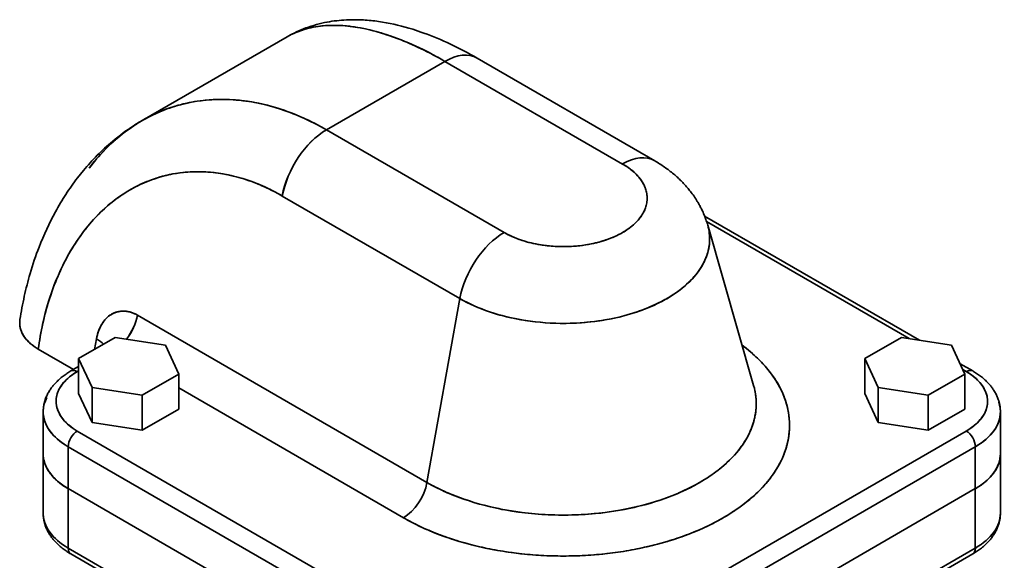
# Model space of a CAD drawing. Header units: inches. Extents: x 3815 to 4775, y 477 to 1610.
# Tile 19 of 19: x 4498 to 4728, y 1484 to 1610. Entities that reach past the tile are written whole.
import ezdxf

# ---------------------------------------------------------------- set-up
doc = ezdxf.new("R2010")
doc.units = ezdxf.units.IN
doc.header["$MEASUREMENT"] = 0

msp = doc.modelspace()

# ---------------------------------------------------------------- linework, layer by layer
at = {"color": 7, "lineweight": 35}
for p, q in [((4560.75, 1606.22), (4526.82, 1586.63)), ((4569.92, 1584.46), (4597.64, 1600.47)), ((4569.92, 1584.46), (4597.64, 1600.47)), ((4597.64, 1600.47), (4639.18, 1576.48)), ((4639.18, 1576.48), (4597.64, 1600.47)), ((4605.14, 1601.21), (4646.68, 1577.23)), ((4569.92, 1584.46), (4611.47, 1560.48)), ((4611.47, 1560.48), (4569.92, 1584.46)), ((4559.59, 1569), (4601.13, 1545.02)), ((4559.59, 1569), (4601.13, 1545.02)), ((4658.37, 1564.3), (4708.6, 1535.3)), ((4706.2, 1535.67), (4658.83, 1563.02)), ((4706.2, 1535.67), (4658.83, 1563.02)), ((4659.08, 1562.21), (4669.82, 1524.72)), ((4593.43, 1502.06), (4601.13, 1545.02)), ((4601.13, 1545.02), (4593.43, 1502.06)), ((4525.73, 1541.15), (4593.43, 1502.06)), ((4593.43, 1502.06), (4525.73, 1541.15)), ((4587.92, 1493.81), (4535.39, 1524.14)), ((4587.92, 1493.81), (4535.39, 1524.14)), ((4511.66, 1514.08), (4603.58, 1461.01)), ((4511.66, 1514.08), (4603.58, 1461.01)), ((4627.62, 1461.01), (4719.55, 1514.08)), ((4627.62, 1461.01), (4719.55, 1514.08)), ((4509.54, 1510.41), (4601.46, 1457.34)), ((4601.46, 1457.34), (4509.54, 1510.41)), ((4629.75, 1457.34), (4721.67, 1510.41)), ((4721.67, 1510.41), (4629.75, 1457.34)), ((4509.54, 1500.61), (4601.46, 1447.54)), ((4601.46, 1447.54), (4509.54, 1500.61)), ((4601.46, 1447.54), (4509.54, 1500.61)), ((4509.54, 1500.61), (4601.46, 1447.54)), ((4629.75, 1447.54), (4721.67, 1500.61)), ((4721.67, 1500.61), (4629.75, 1447.54)), ((4629.75, 1447.54), (4721.67, 1500.61)), ((4721.67, 1500.61), (4629.75, 1447.54)), ((4509.54, 1486.73), (4601.46, 1433.66)), ((4601.46, 1433.66), (4509.54, 1486.73)), ((4510.16, 1485.36), (4602.08, 1432.28)), ((4696.92, 1472.44), (4721.67, 1486.73)), ((4721.67, 1486.73), (4696.92, 1472.44)), ((4721.05, 1485.36), (4701.99, 1474.35))]:
    msp.add_line(p, q, dxfattribs=at)
at = {"color": 7, "lineweight": 35, "ltscale": 0.247487}
for p, q in [((4520.54, 1535.95), (4511.97, 1531)), ((4511.97, 1531), (4520.54, 1535.95)), ((4704.39, 1535.95), (4695.82, 1531)), ((4695.82, 1531), (4704.39, 1535.95)), ((4526.82, 1514.26), (4535.39, 1519.21)), ((4526.82, 1514.26), (4535.39, 1519.21)), ((4710.67, 1514.26), (4719.24, 1519.21)), ((4710.67, 1514.26), (4719.24, 1519.21))]:
    msp.add_line(p, q, dxfattribs=at)
at = {"color": 7, "lineweight": 35, "ltscale": 0.296264}
for p, q in [((4532.25, 1534.14), (4520.54, 1535.95)), ((4520.54, 1535.95), (4532.25, 1534.14))]:
    msp.add_line(p, q, dxfattribs=at)
at = {"color": 7, "lineweight": 35, "ltscale": 0.296262}
for p, q in [((4716.1, 1534.14), (4704.39, 1535.95)), ((4704.39, 1535.95), (4716.1, 1534.14)), ((4515.11, 1524.24), (4526.82, 1522.43)), ((4526.82, 1522.43), (4515.11, 1524.24)), ((4698.95, 1524.24), (4710.67, 1522.43)), ((4710.67, 1522.43), (4698.95, 1524.24)), ((4515.11, 1516.07), (4526.82, 1514.26)), ((4515.11, 1516.07), (4526.82, 1514.26)), ((4698.95, 1516.07), (4710.67, 1514.26)), ((4698.95, 1516.07), (4710.67, 1514.26))]:
    msp.add_line(p, q, dxfattribs=at)
at = {"color": 7, "lineweight": 35, "ltscale": 0.062464}
msp.add_line((4516.15, 1535.62), (4515.71, 1533.16), dxfattribs=at)
msp.add_line((4516.15, 1535.62), (4515.71, 1533.16), dxfattribs=at)
at = {"color": 7, "lineweight": 35, "ltscale": 0.186354}
for p, q in [((4535.39, 1527.38), (4532.25, 1534.14)), ((4532.25, 1534.14), (4535.39, 1527.38))]:
    msp.add_line(p, q, dxfattribs=at)
at = {"color": 7, "lineweight": 35, "ltscale": 0.186355}
for p, q in [((4719.24, 1527.38), (4716.1, 1534.14)), ((4716.1, 1534.14), (4719.24, 1527.38)), ((4511.97, 1531), (4515.11, 1524.24)), ((4515.11, 1524.24), (4511.97, 1531)), ((4695.82, 1531), (4698.95, 1524.24)), ((4698.95, 1524.24), (4695.82, 1531)), ((4511.97, 1522.83), (4515.11, 1516.07)), ((4511.97, 1522.83), (4515.11, 1516.07)), ((4695.82, 1522.83), (4698.95, 1516.07)), ((4695.82, 1522.83), (4698.95, 1516.07))]:
    msp.add_line(p, q, dxfattribs=at)
at = {"color": 7, "lineweight": 35, "ltscale": 0.238208}
msp.add_line((4510.78, 1528.47), (4502.53, 1533.23), dxfattribs=at)
msp.add_line((4510.78, 1528.47), (4502.53, 1533.23), dxfattribs=at)
at = {"color": 7, "lineweight": 35, "ltscale": 0.052238}
msp.add_line((4511.97, 1529.16), (4510.16, 1528.11), dxfattribs=at)
at = {"color": 7, "lineweight": 35, "ltscale": 0.204124}
for p, q in [((4511.97, 1522.83), (4511.97, 1531)), ((4511.97, 1531), (4511.97, 1522.83)), ((4695.82, 1522.83), (4695.82, 1531)), ((4695.82, 1531), (4695.82, 1522.83)), ((4535.39, 1519.21), (4535.39, 1527.38)), ((4535.39, 1527.38), (4535.39, 1519.21)), ((4719.24, 1519.21), (4719.24, 1527.38)), ((4719.24, 1527.38), (4719.24, 1519.21)), ((4515.11, 1516.07), (4515.11, 1524.24)), ((4515.11, 1524.24), (4515.11, 1516.07)), ((4698.95, 1516.07), (4698.95, 1524.24)), ((4698.95, 1524.24), (4698.95, 1516.07))]:
    msp.add_line(p, q, dxfattribs=at)
at = {"color": 7, "lineweight": 35, "ltscale": 0.084823}
msp.add_line((4718.11, 1529.81), (4721.05, 1528.11), dxfattribs=at)
at = {"color": 7, "lineweight": 35, "ltscale": 0.008936}
for p, q in [((4511.66, 1527.96), (4511.97, 1528.14)), ((4511.97, 1528.14), (4511.66, 1527.96))]:
    msp.add_line(p, q, dxfattribs=at)
at = {"color": 7, "lineweight": 35, "ltscale": 0.247488}
for p, q in [((4526.82, 1522.43), (4535.39, 1527.38)), ((4535.39, 1527.38), (4526.82, 1522.43)), ((4710.67, 1522.43), (4719.24, 1527.38)), ((4719.24, 1527.38), (4710.67, 1522.43))]:
    msp.add_line(p, q, dxfattribs=at)
at = {"color": 7, "lineweight": 35, "ltscale": 0.022951}
msp.add_line((4719.55, 1527.96), (4718.75, 1528.42), dxfattribs=at)
msp.add_line((4719.55, 1527.96), (4718.75, 1528.42), dxfattribs=at)
at = {"color": 7, "lineweight": 35, "ltscale": 0.204123}
for p, q in [((4526.82, 1514.26), (4526.82, 1522.43)), ((4526.82, 1522.43), (4526.82, 1514.26)), ((4710.67, 1514.26), (4710.67, 1522.43)), ((4710.67, 1522.43), (4710.67, 1514.26))]:
    msp.add_line(p, q, dxfattribs=at)
at = {"color": 7, "lineweight": 35, "ltscale": 0.244948}
for p, q in [((4503.68, 1508.77), (4503.68, 1518.57)), ((4727.53, 1508.77), (4727.53, 1518.57))]:
    msp.add_line(p, q, dxfattribs=at)
at = {"color": 7, "lineweight": 35, "ltscale": 0.347012}
for p, q in [((4503.68, 1494.89), (4503.68, 1508.77)), ((4727.53, 1494.89), (4727.53, 1508.77))]:
    msp.add_line(p, q, dxfattribs=at)
at = {"color": 7, "lineweight": 35, "ltscale": 0.244949}
for p, q in [((4509.54, 1510.41), (4509.54, 1500.61)), ((4509.54, 1510.41), (4509.54, 1500.61)), ((4721.67, 1510.41), (4721.67, 1500.61)), ((4721.67, 1500.61), (4721.67, 1510.41))]:
    msp.add_line(p, q, dxfattribs=at)
at = {"color": 7, "lineweight": 35, "ltscale": 0.347011}
for p, q in [((4509.54, 1486.73), (4509.54, 1500.61)), ((4509.54, 1500.61), (4509.54, 1486.73)), ((4721.67, 1500.61), (4721.67, 1486.73)), ((4721.67, 1486.73), (4721.67, 1500.61))]:
    msp.add_line(p, q, dxfattribs=at)
at = {"color": 7, "lineweight": 35}
for points in [[(4560.75, 1606.22), (4561.28, 1606.52), (4561.81, 1606.8), (4562.35, 1607.08), (4562.89, 1607.34), (4563.44, 1607.59), (4564, 1607.83), (4564.55, 1608.05), (4565.11, 1608.27), (4565.72, 1608.48), (4566.34, 1608.69), (4566.95, 1608.88), (4567.57, 1609.06), (4568.2, 1609.22), (4568.82, 1609.37), (4569.45, 1609.51), (4570.07, 1609.63), (4570.64, 1609.73), (4571.2, 1609.82), (4571.76, 1609.9), (4572.33, 1609.97), (4572.89, 1610.03), (4573.45, 1610.08), (4574.02, 1610.12), (4574.58, 1610.15), (4575.23, 1610.18), (4575.87, 1610.2), (4576.32, 1610.2), (4576.77, 1610.2), (4577.22, 1610.19), (4577.66, 1610.18), (4578.11, 1610.16), (4578.56, 1610.14), (4579.01, 1610.11), (4579.45, 1610.08), (4579.9, 1610.04), (4580.35, 1610), (4580.79, 1609.95), (4581.24, 1609.9), (4581.68, 1609.84), (4582.13, 1609.78), (4583.02, 1609.65), (4583.9, 1609.49), (4584.79, 1609.32), (4585.68, 1609.14), (4586.56, 1608.93), (4587.44, 1608.71), (4588.33, 1608.48), (4589.21, 1608.23), (4590.09, 1607.96), (4590.74, 1607.76), (4591.38, 1607.54), (4592.03, 1607.32), (4592.67, 1607.09), (4593.45, 1606.81), (4594.23, 1606.51), (4595.01, 1606.2), (4595.8, 1605.87), (4596.58, 1605.54), (4597.36, 1605.2), (4598.14, 1604.85), (4598.92, 1604.48), (4599.7, 1604.11), (4600.48, 1603.72), (4601.25, 1603.33), (4602.03, 1602.93), (4602.81, 1602.51), (4603.59, 1602.09), (4604.36, 1601.65), (4605.14, 1601.21)], [(4560.75, 1606.22), (4561.12, 1606.43), (4561.49, 1606.63), (4561.87, 1606.82), (4562.26, 1607), (4562.65, 1607.18), (4562.9, 1607.28), (4563.15, 1607.38), (4563.4, 1607.48), (4563.66, 1607.57), (4563.91, 1607.66), (4564.17, 1607.75), (4564.69, 1607.92), (4565.22, 1608.07), (4565.76, 1608.21), (4566.3, 1608.33), (4566.85, 1608.45), (4567.41, 1608.55), (4567.98, 1608.63), (4568.55, 1608.71), (4569.13, 1608.77), (4569.71, 1608.81), (4570.3, 1608.85), (4570.9, 1608.87), (4571.5, 1608.88), (4572.1, 1608.87), (4572.64, 1608.86), (4573.17, 1608.84), (4573.72, 1608.81), (4574.26, 1608.77), (4574.63, 1608.73), (4574.99, 1608.7), (4575.36, 1608.66), (4575.73, 1608.61), (4576.1, 1608.56), (4576.47, 1608.51), (4577.19, 1608.4), (4577.91, 1608.27), (4578.63, 1608.13), (4579.35, 1607.98), (4580.08, 1607.81), (4580.82, 1607.63), (4581.55, 1607.43), (4582.29, 1607.22), (4582.72, 1607.1), (4583.14, 1606.97), (4583.99, 1606.7), (4584.85, 1606.42), (4585.7, 1606.11), (4586.56, 1605.8), (4587.42, 1605.46), (4588.27, 1605.12), (4589.12, 1604.76), (4589.97, 1604.39), (4590.82, 1604.01), (4591.68, 1603.61), (4592.53, 1603.2), (4593.3, 1602.82), (4594.06, 1602.42), (4594.83, 1602.02), (4595.6, 1601.61), (4596.11, 1601.33), (4596.61, 1601.05), (4597.13, 1600.76), (4597.64, 1600.47)], [(4569.92, 1584.46), (4569.4, 1584.77), (4568.87, 1585.06), (4568.34, 1585.35), (4567.81, 1585.63), (4567.02, 1586.04), (4566.21, 1586.44), (4565.41, 1586.83), (4564.6, 1587.2), (4563.7, 1587.6), (4562.8, 1587.98), (4561.89, 1588.34), (4560.98, 1588.68), (4560.06, 1589.01), (4559.15, 1589.32), (4558.15, 1589.63), (4557.14, 1589.92), (4556.14, 1590.19), (4555.13, 1590.44), (4554.12, 1590.66), (4553.62, 1590.76), (4553.11, 1590.86), (4552.44, 1590.98), (4551.77, 1591.08), (4551.09, 1591.18), (4550.34, 1591.28), (4549.58, 1591.36), (4548.83, 1591.43), (4548.07, 1591.49), (4547.13, 1591.54), (4546.19, 1591.57), (4545.26, 1591.57), (4544.33, 1591.56), (4543.4, 1591.52), (4542.47, 1591.46), (4541.55, 1591.38), (4540.63, 1591.28), (4539.72, 1591.15), (4538.81, 1591), (4537.91, 1590.83), (4537.01, 1590.64), (4536.12, 1590.42), (4535.24, 1590.19), (4534.36, 1589.93), (4533.49, 1589.65), (4532.63, 1589.35), (4531.77, 1589.02), (4530.93, 1588.68), (4530.09, 1588.31), (4529.26, 1587.92), (4528.44, 1587.52), (4527.63, 1587.09), (4526.83, 1586.64), (4526.03, 1586.17), (4525.38, 1585.76), (4524.73, 1585.33), (4524.09, 1584.9), (4523.45, 1584.45), (4522.83, 1583.98), (4522.31, 1583.59), (4521.8, 1583.18), (4521.3, 1582.76), (4520.92, 1582.45), (4520.55, 1582.13), (4520.19, 1581.8), (4519.82, 1581.47), (4519.1, 1580.79), (4518.4, 1580.09), (4517.7, 1579.38), (4517.03, 1578.65), (4516.36, 1577.9), (4515.71, 1577.13), (4515.08, 1576.34), (4514.46, 1575.54)], [(4526.82, 1586.63), (4526.36, 1586.37), (4525.91, 1586.09), (4525.46, 1585.82), (4525.01, 1585.54), (4524.34, 1585.1), (4523.68, 1584.65), (4523.02, 1584.2), (4522.37, 1583.73), (4521.73, 1583.25), (4521.1, 1582.76), (4520.47, 1582.26), (4519.85, 1581.75), (4519.39, 1581.37), (4518.94, 1580.97), (4518.49, 1580.58), (4518.05, 1580.17), (4517.61, 1579.76), (4517.17, 1579.35), (4516.74, 1578.93), (4516.32, 1578.51), (4515.89, 1578.08), (4515.48, 1577.64), (4515.07, 1577.21), (4514.66, 1576.76), (4514.25, 1576.31), (4513.85, 1575.86), (4513.46, 1575.4), (4513.07, 1574.94), (4512.37, 1574.08), (4511.69, 1573.21), (4511.33, 1572.75), (4510.98, 1572.28), (4510.64, 1571.8), (4510.3, 1571.32), (4509.96, 1570.84), (4509.63, 1570.36), (4509.3, 1569.87), (4508.97, 1569.37), (4508.65, 1568.88), (4508.34, 1568.38), (4508.03, 1567.87), (4507.72, 1567.37), (4507.42, 1566.86), (4507.12, 1566.34), (4506.83, 1565.83), (4506.54, 1565.31), (4506.01, 1564.31), (4505.49, 1563.3), (4504.98, 1562.29), (4504.5, 1561.26), (4504.03, 1560.22), (4503.57, 1559.17), (4503.13, 1558.11), (4502.71, 1557.04), (4502.42, 1556.29), (4502.14, 1555.53), (4501.86, 1554.76), (4501.6, 1553.99), (4501.34, 1553.22), (4501.09, 1552.44), (4500.85, 1551.66), (4500.62, 1550.87), (4500.43, 1550.22), (4500.25, 1549.56), (4500.07, 1548.9), (4499.9, 1548.24), (4499.73, 1547.58), (4499.57, 1546.91), (4499.41, 1546.25), (4499.26, 1545.57), (4499.12, 1544.9), (4498.98, 1544.23), (4498.84, 1543.55), (4498.71, 1542.87), (4498.58, 1542.19), (4498.47, 1541.5), (4498.35, 1540.82), (4498.24, 1540.13)], [(4611.47, 1560.48), (4611.64, 1560.38), (4612.04, 1560.16), (4612.45, 1559.95), (4612.87, 1559.74), (4613.38, 1559.51), (4613.91, 1559.28), (4614.45, 1559.07), (4614.99, 1558.87), (4615.55, 1558.67), (4616.11, 1558.49), (4616.69, 1558.32), (4617.27, 1558.17), (4617.8, 1558.03), (4618.35, 1557.91), (4618.89, 1557.79), (4619.44, 1557.69), (4620, 1557.59), (4620.35, 1557.54), (4620.7, 1557.49), (4621.4, 1557.4), (4622.11, 1557.32), (4622.81, 1557.26), (4623.51, 1557.22), (4624.21, 1557.18), (4624.91, 1557.17), (4625.62, 1557.17), (4626.32, 1557.18), (4627.02, 1557.21), (4627.73, 1557.25), (4628.42, 1557.31), (4629.12, 1557.38), (4629.81, 1557.47), (4630.5, 1557.57), (4631.18, 1557.68), (4631.85, 1557.81), (4632.19, 1557.88), (4632.52, 1557.96), (4633.09, 1558.09), (4633.65, 1558.24), (4634.2, 1558.39), (4634.75, 1558.56), (4635.29, 1558.74), (4635.82, 1558.93), (4636.34, 1559.12), (4636.87, 1559.34), (4637.4, 1559.57), (4637.91, 1559.81), (4638.41, 1560.06), (4638.65, 1560.19), (4638.9, 1560.32), (4639.13, 1560.45), (4639.37, 1560.59), (4639.67, 1560.77), (4639.97, 1560.97), (4640.27, 1561.16), (4640.65, 1561.43), (4641.03, 1561.71), (4641.38, 1562), (4641.73, 1562.29), (4642.06, 1562.59), (4642.22, 1562.74), (4642.37, 1562.9), (4642.52, 1563.06), (4642.67, 1563.21), (4642.88, 1563.45), (4643.08, 1563.7), (4643.28, 1563.94), (4643.46, 1564.19), (4643.67, 1564.5), (4643.86, 1564.81), (4644.04, 1565.13), (4644.13, 1565.29), (4644.21, 1565.45), (4644.33, 1565.72), (4644.44, 1565.99), (4644.54, 1566.26), (4644.63, 1566.53), (4644.71, 1566.81), (4644.77, 1567.09), (4644.83, 1567.39), (4644.88, 1567.7), (4644.91, 1568), (4644.92, 1568.31), (4644.92, 1568.61), (4644.91, 1568.92), (4644.88, 1569.22), (4644.84, 1569.53), (4644.78, 1569.83), (4644.71, 1570.13), (4644.63, 1570.44), (4644.52, 1570.75), (4644.4, 1571.07), (4644.27, 1571.39), (4644.11, 1571.7), (4643.95, 1572.01), (4643.77, 1572.31), (4643.57, 1572.61), (4643.36, 1572.91), (4643.14, 1573.2), (4642.96, 1573.42), (4642.78, 1573.63), (4642.59, 1573.84), (4642.44, 1574), (4642.29, 1574.15), (4642.13, 1574.3), (4641.97, 1574.46), (4641.64, 1574.75), (4641.29, 1575.04), (4640.93, 1575.33), (4640.56, 1575.6), (4640.19, 1575.86), (4639.81, 1576.1), (4639.5, 1576.3), (4639.18, 1576.48)], [(4659.08, 1562.21), (4659, 1562.47), (4658.93, 1562.72), (4658.85, 1562.98), (4658.76, 1563.23), (4658.68, 1563.48), (4658.59, 1563.73), (4658.49, 1563.97), (4658.4, 1564.22), (4658.3, 1564.47), (4658.2, 1564.71), (4658.1, 1564.95), (4657.99, 1565.19), (4657.88, 1565.43), (4657.77, 1565.67), (4657.66, 1565.91), (4657.54, 1566.15), (4657.43, 1566.35), (4657.33, 1566.55), (4657.22, 1566.75), (4657.11, 1566.95), (4657, 1567.15), (4656.89, 1567.35), (4656.77, 1567.55), (4656.65, 1567.74), (4656.46, 1568.05), (4656.27, 1568.35), (4656.08, 1568.65), (4655.88, 1568.94), (4655.67, 1569.24), (4655.46, 1569.53), (4655.25, 1569.81), (4655.03, 1570.09), (4654.86, 1570.31), (4654.69, 1570.52), (4654.52, 1570.73), (4654.34, 1570.94), (4654.16, 1571.15), (4653.98, 1571.36), (4653.8, 1571.56), (4653.61, 1571.76), (4653.43, 1571.96), (4653.24, 1572.16), (4653.05, 1572.36), (4652.85, 1572.55), (4652.66, 1572.74), (4652.46, 1572.93), (4652.27, 1573.12), (4652.07, 1573.3), (4651.84, 1573.51), (4651.61, 1573.71), (4651.38, 1573.92), (4651.14, 1574.12), (4650.88, 1574.33), (4650.61, 1574.55), (4650.34, 1574.76), (4650.07, 1574.97), (4649.8, 1575.18), (4649.53, 1575.38), (4649.25, 1575.58), (4648.97, 1575.77), (4648.69, 1575.97), (4648.41, 1576.16), (4648.12, 1576.34), (4647.84, 1576.53), (4647.55, 1576.71), (4647.26, 1576.88), (4646.97, 1577.06), (4646.68, 1577.23)], [(4502.53, 1533.23), (4502.63, 1533.96), (4502.74, 1534.69), (4502.86, 1535.41), (4502.98, 1536.13), (4503.15, 1537.08), (4503.34, 1538.03), (4503.54, 1538.97), (4503.81, 1540.14), (4504.09, 1541.31), (4504.4, 1542.46), (4504.72, 1543.6), (4505.07, 1544.73), (4505.43, 1545.85), (4505.85, 1547.04), (4506.28, 1548.22), (4506.74, 1549.38), (4507.23, 1550.53), (4507.73, 1551.65), (4508.26, 1552.77), (4508.53, 1553.31), (4508.81, 1553.86), (4509.24, 1554.66), (4509.68, 1555.46), (4510.13, 1556.24), (4510.6, 1557.01), (4511.2, 1557.96), (4511.82, 1558.9), (4512.46, 1559.81), (4513.12, 1560.69), (4513.46, 1561.13), (4513.8, 1561.57), (4514.15, 1561.99), (4514.5, 1562.41), (4514.97, 1562.96), (4515.45, 1563.5), (4515.95, 1564.02), (4516.62, 1564.72), (4517.31, 1565.4), (4518.01, 1566.05), (4518.73, 1566.69), (4519.46, 1567.3), (4520.21, 1567.89), (4520.97, 1568.46), (4521.74, 1569.01), (4522.52, 1569.53), (4523.31, 1570.03), (4524.15, 1570.52), (4524.57, 1570.76), (4524.99, 1570.99), (4525.42, 1571.21), (4525.85, 1571.43), (4526.5, 1571.74), (4527.16, 1572.04), (4527.82, 1572.32), (4528.49, 1572.58), (4529.26, 1572.87), (4530.03, 1573.13), (4530.82, 1573.38), (4531.61, 1573.6), (4532.4, 1573.8), (4533.2, 1573.99), (4534.01, 1574.15), (4534.82, 1574.29), (4535.64, 1574.4), (4536.46, 1574.5), (4537.28, 1574.58), (4538.11, 1574.63), (4538.94, 1574.67), (4539.77, 1574.68), (4540.26, 1574.68), (4540.74, 1574.67), (4541.72, 1574.63), (4542.7, 1574.56), (4543.68, 1574.46), (4544.66, 1574.34), (4545.61, 1574.19), (4546.56, 1574.02), (4547.51, 1573.82), (4548.46, 1573.59), (4549.41, 1573.34), (4550.35, 1573.07), (4551.29, 1572.77), (4552.23, 1572.44), (4553.09, 1572.12), (4553.94, 1571.79), (4554.79, 1571.43), (4555.63, 1571.05), (4556.47, 1570.66), (4557.17, 1570.31), (4557.87, 1569.95), (4558.56, 1569.58), (4559.08, 1569.3), (4559.59, 1569)], [(4659.08, 1562.21), (4659.21, 1561.74), (4659.31, 1561.26), (4659.4, 1560.77), (4659.46, 1560.29), (4659.51, 1559.81), (4659.53, 1559.32), (4659.54, 1558.83), (4659.52, 1558.35), (4659.49, 1557.9), (4659.44, 1557.46), (4659.37, 1557.02), (4659.28, 1556.58), (4659.18, 1556.14), (4659.08, 1555.78), (4658.97, 1555.41), (4658.85, 1555.05), (4658.75, 1554.79), (4658.65, 1554.52), (4658.43, 1554), (4658.18, 1553.48), (4657.91, 1552.97), (4657.62, 1552.46), (4657.3, 1551.97), (4656.97, 1551.48), (4656.61, 1550.99), (4656.28, 1550.58), (4655.94, 1550.17), (4655.58, 1549.77), (4655.21, 1549.38), (4654.96, 1549.12), (4654.7, 1548.86), (4654.16, 1548.36), (4653.61, 1547.87), (4653.03, 1547.4), (4652.43, 1546.94), (4651.82, 1546.49), (4651.19, 1546.06), (4650.54, 1545.64), (4649.88, 1545.23), (4649.49, 1545), (4649.09, 1544.78), (4648.68, 1544.56), (4648.27, 1544.34), (4647.44, 1543.92), (4646.6, 1543.52), (4645.73, 1543.14), (4645.09, 1542.87), (4644.44, 1542.61), (4643.79, 1542.36), (4643.29, 1542.18), (4642.79, 1542), (4641.78, 1541.67), (4640.76, 1541.36), (4639.72, 1541.07), (4638.68, 1540.8), (4637.62, 1540.56), (4636.56, 1540.33), (4635.49, 1540.13), (4634.41, 1539.94), (4633.51, 1539.81), (4632.62, 1539.69), (4631.72, 1539.58), (4630.81, 1539.49), (4630.21, 1539.44), (4629.6, 1539.39), (4628.39, 1539.32), (4627.18, 1539.26), (4625.96, 1539.24), (4624.75, 1539.24), (4623.53, 1539.26), (4622.32, 1539.31), (4621.12, 1539.39), (4619.92, 1539.48), (4618.73, 1539.61), (4618.13, 1539.68), (4617.54, 1539.75), (4616.95, 1539.84), (4616.36, 1539.93), (4615.58, 1540.05), (4614.8, 1540.19), (4614.02, 1540.34), (4613.01, 1540.56), (4612, 1540.79), (4611, 1541.05), (4610.02, 1541.32), (4609.04, 1541.62), (4608.07, 1541.93), (4607.12, 1542.26), (4606.18, 1542.62), (4605.33, 1542.96), (4604.5, 1543.32), (4603.67, 1543.69), (4602.87, 1544.09), (4602.08, 1544.5), (4601.3, 1544.92), (4601.13, 1545.02)], [(4601.13, 1545.02), (4601.53, 1544.8), (4601.93, 1544.57), (4602.75, 1544.14), (4603.59, 1543.73), (4604.45, 1543.34), (4605.33, 1542.96), (4606.22, 1542.6), (4607.13, 1542.26), (4608.06, 1541.94), (4608.99, 1541.63), (4609.94, 1541.34), (4610.48, 1541.19), (4611.01, 1541.05), (4612.09, 1540.77), (4613.18, 1540.52), (4614.29, 1540.29), (4615.4, 1540.08), (4616.52, 1539.9), (4617.65, 1539.74), (4618.79, 1539.6), (4619.94, 1539.48), (4621.1, 1539.39), (4622.26, 1539.32), (4623.42, 1539.27), (4624.59, 1539.24), (4625.76, 1539.24), (4626.92, 1539.26), (4628.09, 1539.3), (4629.25, 1539.37), (4630.41, 1539.46), (4631.57, 1539.57), (4632.72, 1539.7), (4633.86, 1539.86), (4635, 1540.04), (4636.12, 1540.25), (4637.24, 1540.47), (4638.35, 1540.72), (4638.9, 1540.86), (4639.44, 1541), (4640.25, 1541.22), (4641.06, 1541.45), (4641.85, 1541.69), (4642.64, 1541.95), (4643.14, 1542.13), (4643.64, 1542.3), (4644.29, 1542.55), (4644.94, 1542.8), (4645.58, 1543.07), (4646.28, 1543.38), (4646.98, 1543.7), (4647.67, 1544.03), (4648.34, 1544.37), (4649.11, 1544.79), (4649.85, 1545.22), (4650.58, 1545.67), (4651.29, 1546.13), (4651.64, 1546.37), (4651.99, 1546.61), (4652.32, 1546.85), (4652.64, 1547.09), (4653.07, 1547.43), (4653.49, 1547.77), (4653.89, 1548.12), (4654.17, 1548.37), (4654.45, 1548.62), (4654.81, 1548.97), (4655.16, 1549.32), (4655.49, 1549.67), (4655.88, 1550.1), (4656.25, 1550.54), (4656.6, 1550.99), (4656.94, 1551.44), (4657.26, 1551.9), (4657.58, 1552.41), (4657.89, 1552.93), (4658.17, 1553.46), (4658.3, 1553.72), (4658.43, 1553.99), (4658.62, 1554.44), (4658.79, 1554.89), (4658.95, 1555.35), (4659.09, 1555.8), (4659.21, 1556.26), (4659.31, 1556.73), (4659.4, 1557.22), (4659.47, 1557.72), (4659.51, 1558.22), (4659.54, 1558.72), (4659.54, 1559.23), (4659.51, 1559.73), (4659.47, 1560.23), (4659.41, 1560.73), (4659.32, 1561.23), (4659.21, 1561.72), (4659.08, 1562.21)], [(4516.15, 1535.62), (4516.18, 1535.77), (4516.21, 1535.93), (4516.25, 1536.13), (4516.3, 1536.33), (4516.35, 1536.53), (4516.41, 1536.75), (4516.48, 1536.97), (4516.55, 1537.19), (4516.62, 1537.41), (4516.72, 1537.66), (4516.82, 1537.91), (4516.92, 1538.15), (4517.04, 1538.39), (4517.1, 1538.51), (4517.16, 1538.63), (4517.22, 1538.74), (4517.28, 1538.86), (4517.37, 1539.01), (4517.46, 1539.16), (4517.55, 1539.3), (4517.62, 1539.41), (4517.69, 1539.51), (4517.79, 1539.64), (4517.89, 1539.77), (4517.99, 1539.9), (4518.11, 1540.05), (4518.24, 1540.2), (4518.38, 1540.34), (4518.51, 1540.48), (4518.65, 1540.61), (4518.81, 1540.75), (4518.97, 1540.89), (4519.14, 1541.02), (4519.31, 1541.14), (4519.48, 1541.26), (4519.66, 1541.37), (4519.84, 1541.47), (4520.03, 1541.56), (4520.22, 1541.65), (4520.41, 1541.73), (4520.6, 1541.8), (4520.79, 1541.87), (4520.99, 1541.92), (4521.19, 1541.97), (4521.39, 1542.01), (4521.59, 1542.05), (4521.8, 1542.08), (4522, 1542.09), (4522.21, 1542.1), (4522.41, 1542.11), (4522.62, 1542.1), (4522.73, 1542.1), (4522.84, 1542.09), (4522.94, 1542.08), (4523.05, 1542.07), (4523.27, 1542.04), (4523.48, 1542), (4523.7, 1541.96), (4523.91, 1541.91), (4524.12, 1541.85), (4524.33, 1541.78), (4524.51, 1541.72), (4524.69, 1541.65), (4524.86, 1541.58), (4525.04, 1541.5), (4525.19, 1541.43), (4525.35, 1541.35), (4525.5, 1541.27), (4525.61, 1541.21), (4525.73, 1541.15)], [(4667.13, 1534.12), (4668.12, 1533.37), (4669.07, 1532.59), (4669.53, 1532.19), (4669.98, 1531.78), (4670.64, 1531.17), (4671.28, 1530.54), (4671.9, 1529.9), (4672.49, 1529.24), (4673.13, 1528.48), (4673.75, 1527.71), (4674.32, 1526.92), (4674.86, 1526.12), (4675.37, 1525.31), (4675.84, 1524.48), (4676.26, 1523.65), (4676.63, 1522.84), (4676.97, 1522.03), (4677.26, 1521.21), (4677.52, 1520.39), (4677.73, 1519.56), (4677.91, 1518.72), (4678.05, 1517.88), (4678.15, 1517.04), (4678.21, 1516.19), (4678.22, 1515.35), (4678.2, 1514.5), (4678.14, 1513.66), (4678.03, 1512.82), (4677.89, 1511.98), (4677.7, 1511.12), (4677.47, 1510.27), (4677.2, 1509.43), (4676.89, 1508.6), (4676.54, 1507.77), (4676.15, 1506.95), (4675.73, 1506.14), (4675.27, 1505.34), (4674.84, 1504.67), (4674.39, 1504), (4673.92, 1503.34), (4673.42, 1502.69), (4673.08, 1502.27), (4672.73, 1501.85), (4672.36, 1501.43), (4671.98, 1501.01), (4671.2, 1500.2), (4670.78, 1499.79), (4670.36, 1499.39), (4669.48, 1498.59), (4668.57, 1497.82), (4667.63, 1497.07), (4666.65, 1496.34), (4665.64, 1495.63), (4664.6, 1494.95), (4663.53, 1494.29), (4662.91, 1493.92), (4662.28, 1493.56), (4661, 1492.86), (4659.69, 1492.19), (4658.35, 1491.55), (4656.98, 1490.94), (4655.59, 1490.36), (4654.83, 1490.06), (4654.05, 1489.76), (4652.49, 1489.2), (4650.91, 1488.68), (4649.3, 1488.19), (4647.68, 1487.73), (4646.03, 1487.31), (4644.37, 1486.92), (4642.7, 1486.56), (4641.01, 1486.24), (4639.31, 1485.95), (4638.05, 1485.76), (4636.78, 1485.59), (4635.5, 1485.44), (4634.54, 1485.34), (4633.58, 1485.24), (4632.62, 1485.16), (4631.66, 1485.09), (4629.73, 1484.97), (4627.79, 1484.9), (4625.85, 1484.87), (4623.92, 1484.88), (4621.98, 1484.93), (4620.06, 1485.02), (4618.14, 1485.15), (4616.23, 1485.32), (4615.28, 1485.42), (4614.32, 1485.54), (4613.38, 1485.66), (4612.44, 1485.79), (4611.18, 1485.98), (4609.93, 1486.19), (4608.69, 1486.42), (4607.07, 1486.74), (4605.46, 1487.1), (4603.86, 1487.49), (4602.28, 1487.92), (4600.72, 1488.37), (4599.18, 1488.86), (4597.65, 1489.38), (4596.15, 1489.93), (4594.97, 1490.4), (4593.8, 1490.88), (4592.65, 1491.39), (4591.52, 1491.92), (4590.29, 1492.52), (4589.09, 1493.16), (4587.92, 1493.81)], [(4510.16, 1528.11), (4509.93, 1527.97), (4509.7, 1527.84), (4509.47, 1527.69), (4509.24, 1527.55), (4509.02, 1527.4), (4508.8, 1527.24), (4508.58, 1527.08), (4508.36, 1526.92), (4508.12, 1526.74), (4507.88, 1526.55), (4507.65, 1526.35), (4507.42, 1526.15), (4507.25, 1526), (4507.09, 1525.85), (4506.93, 1525.69), (4506.77, 1525.53), (4506.61, 1525.37), (4506.46, 1525.21), (4506.31, 1525.04), (4506.16, 1524.87), (4506.03, 1524.71), (4505.9, 1524.56), (4505.77, 1524.4), (4505.65, 1524.23), (4505.53, 1524.07), (4505.41, 1523.9), (4505.3, 1523.73), (4505.19, 1523.56), (4505.04, 1523.32), (4504.9, 1523.08), (4504.79, 1522.89), (4504.69, 1522.69), (4504.59, 1522.49), (4504.5, 1522.29), (4504.41, 1522.09), (4504.33, 1521.88), (4504.25, 1521.68), (4504.17, 1521.47), (4504.12, 1521.33), (4504.08, 1521.19), (4504.04, 1521.05), (4504, 1520.91), (4503.96, 1520.76), (4503.92, 1520.62), (4503.89, 1520.48), (4503.86, 1520.33), (4503.82, 1520.16), (4503.79, 1519.98), (4503.77, 1519.8), (4503.74, 1519.63), (4503.72, 1519.45), (4503.71, 1519.28), (4503.7, 1519.1), (4503.69, 1518.92), (4503.68, 1518.75), (4503.68, 1518.57)], [(4727.53, 1518.57), (4727.53, 1518.75), (4727.52, 1518.92), (4727.51, 1519.1), (4727.5, 1519.28), (4727.48, 1519.45), (4727.46, 1519.63), (4727.44, 1519.8), (4727.41, 1519.97), (4727.38, 1520.15), (4727.35, 1520.32), (4727.32, 1520.47), (4727.29, 1520.61), (4727.25, 1520.76), (4727.21, 1520.9), (4727.17, 1521.04), (4727.13, 1521.19), (4727.08, 1521.33), (4727.04, 1521.47), (4726.96, 1521.68), (4726.88, 1521.88), (4726.8, 1522.09), (4726.71, 1522.29), (4726.61, 1522.49), (4726.52, 1522.69), (4726.41, 1522.89), (4726.31, 1523.08), (4726.17, 1523.32), (4726.03, 1523.55), (4725.91, 1523.72), (4725.8, 1523.89), (4725.68, 1524.06), (4725.56, 1524.23), (4725.44, 1524.39), (4725.31, 1524.55), (4725.18, 1524.71), (4725.05, 1524.87), (4724.9, 1525.04), (4724.75, 1525.21), (4724.6, 1525.37), (4724.44, 1525.53), (4724.28, 1525.69), (4724.12, 1525.85), (4723.96, 1526), (4723.79, 1526.15), (4723.56, 1526.35), (4723.33, 1526.55), (4723.09, 1526.74), (4722.85, 1526.92), (4722.63, 1527.08), (4722.41, 1527.24), (4722.19, 1527.4), (4721.96, 1527.55), (4721.74, 1527.69), (4721.51, 1527.84), (4721.28, 1527.97), (4721.05, 1528.11)], [(4669.82, 1524.72), (4669.99, 1524.09), (4670.13, 1523.46), (4670.25, 1522.82), (4670.33, 1522.18), (4670.39, 1521.54), (4670.42, 1520.9), (4670.43, 1520.26), (4670.4, 1519.61), (4670.35, 1518.97), (4670.3, 1518.49), (4670.23, 1518.01), (4670.14, 1517.53), (4670.07, 1517.18), (4669.98, 1516.82), (4669.89, 1516.47), (4669.79, 1516.11), (4669.57, 1515.41), (4669.31, 1514.71), (4669.02, 1514.01), (4668.75, 1513.42), (4668.45, 1512.84), (4668.13, 1512.26), (4667.79, 1511.69), (4667.43, 1511.13), (4667.19, 1510.78), (4666.94, 1510.43), (4666.43, 1509.75), (4665.88, 1509.08), (4665.31, 1508.42), (4664.76, 1507.83), (4664.19, 1507.25), (4663.59, 1506.69), (4662.97, 1506.13), (4662.34, 1505.59), (4661.93, 1505.26), (4661.52, 1504.94), (4661.09, 1504.61), (4660.66, 1504.29), (4659.78, 1503.66), (4658.89, 1503.08), (4657.98, 1502.51), (4657.05, 1501.96), (4656.1, 1501.43), (4655.12, 1500.92), (4654.13, 1500.43), (4653.12, 1499.96), (4652.52, 1499.7), (4651.92, 1499.44), (4650.69, 1498.94), (4649.45, 1498.47), (4648.19, 1498.02), (4646.91, 1497.61), (4645.84, 1497.28), (4644.76, 1496.97), (4643.68, 1496.68), (4642.58, 1496.41), (4641.85, 1496.24), (4641.11, 1496.08), (4639.62, 1495.77), (4638.13, 1495.5), (4636.62, 1495.26), (4635.11, 1495.05), (4633.59, 1494.87), (4632.03, 1494.72), (4630.46, 1494.6), (4628.9, 1494.51), (4627.32, 1494.46), (4625.75, 1494.43), (4624.18, 1494.44), (4622.61, 1494.48), (4621.04, 1494.55), (4619.47, 1494.65), (4617.91, 1494.79), (4616.35, 1494.95), (4614.8, 1495.15), (4613.26, 1495.38), (4612.49, 1495.51), (4611.73, 1495.64), (4610.97, 1495.78), (4610.21, 1495.94), (4609.08, 1496.18), (4607.95, 1496.44), (4606.84, 1496.72), (4605.73, 1497.02), (4604.41, 1497.4), (4603.11, 1497.81), (4601.83, 1498.24), (4600.56, 1498.71), (4599.31, 1499.2), (4598.7, 1499.45), (4598.09, 1499.72), (4597.48, 1499.98), (4596.88, 1500.26), (4596, 1500.69), (4595.13, 1501.13), (4594.27, 1501.59), (4593.43, 1502.06)], [(4593.43, 1502.06), (4593.96, 1501.76), (4594.5, 1501.46), (4595.04, 1501.17), (4595.6, 1500.89), (4596.72, 1500.34), (4597.45, 1500), (4598.19, 1499.67), (4599.21, 1499.24), (4600.25, 1498.83), (4601.3, 1498.43), (4602.31, 1498.08), (4603.34, 1497.73), (4604.37, 1497.41), (4605.42, 1497.1), (4606.12, 1496.91), (4606.83, 1496.72), (4608.26, 1496.37), (4609.72, 1496.04), (4611.19, 1495.74), (4612.68, 1495.47), (4614.18, 1495.24), (4615.69, 1495.03), (4617.21, 1494.86), (4618.73, 1494.71), (4620.26, 1494.6), (4621.8, 1494.51), (4623.33, 1494.46), (4624.87, 1494.43), (4626.41, 1494.44), (4627.95, 1494.47), (4629.48, 1494.54), (4631.01, 1494.64), (4632.54, 1494.77), (4634.06, 1494.92), (4635.57, 1495.11), (4637.08, 1495.33), (4638.57, 1495.58), (4640.06, 1495.86), (4641.51, 1496.17), (4642.95, 1496.5), (4643.67, 1496.68), (4644.38, 1496.87), (4645.51, 1497.18), (4646.62, 1497.52), (4647.73, 1497.87), (4648.82, 1498.24), (4649.9, 1498.63), (4651.08, 1499.09), (4652.24, 1499.57), (4653.38, 1500.08), (4654.49, 1500.61), (4655.58, 1501.16), (4656.12, 1501.45), (4656.65, 1501.74), (4657.18, 1502.03), (4657.69, 1502.34), (4658.37, 1502.75), (4659.03, 1503.17), (4659.69, 1503.6), (4660.58, 1504.23), (4661.02, 1504.55), (4661.45, 1504.88), (4661.87, 1505.21), (4662.29, 1505.55), (4662.89, 1506.06), (4663.48, 1506.58), (4664.05, 1507.12), (4664.59, 1507.66), (4665.21, 1508.31), (4665.79, 1508.97), (4666.34, 1509.64), (4666.86, 1510.32), (4667.11, 1510.67), (4667.36, 1511.03), (4667.59, 1511.37), (4667.81, 1511.72), (4668.09, 1512.2), (4668.36, 1512.68), (4668.62, 1513.17), (4668.95, 1513.85), (4669.24, 1514.54), (4669.51, 1515.24), (4669.74, 1515.95), (4669.85, 1516.3), (4669.94, 1516.66), (4670.03, 1517.01), (4670.11, 1517.37), (4670.2, 1517.84), (4670.28, 1518.32), (4670.34, 1518.8), (4670.39, 1519.44), (4670.42, 1520.08), (4670.43, 1520.73), (4670.4, 1521.37), (4670.35, 1522.01), (4670.27, 1522.65), (4670.17, 1523.29), (4670.03, 1523.92), (4669.87, 1524.55), (4669.82, 1524.72)], [(4504.06, 1506.52), (4504.14, 1506.3), (4504.23, 1506.08), (4504.33, 1505.86), (4504.43, 1505.64), (4504.54, 1505.42), (4504.66, 1505.21), (4504.78, 1504.99), (4504.92, 1504.78), (4505.05, 1504.57), (4505.2, 1504.36)], [(4726, 1504.36), (4726.15, 1504.57), (4726.29, 1504.78), (4726.42, 1504.99), (4726.55, 1505.21), (4726.67, 1505.42), (4726.78, 1505.64), (4726.88, 1505.86), (4726.97, 1506.08), (4727.06, 1506.3), (4727.14, 1506.52)], [(4505.2, 1504.36), (4505.33, 1504.18), (4505.46, 1504.01), (4505.6, 1503.84), (4505.74, 1503.67), (4505.84, 1503.55), (4505.94, 1503.44), (4506.14, 1503.22), (4506.36, 1503), (4506.58, 1502.78), (4506.81, 1502.57), (4507.05, 1502.36)], [(4724.16, 1502.36), (4724.4, 1502.57), (4724.63, 1502.78), (4724.85, 1503), (4725.06, 1503.22), (4725.27, 1503.44), (4725.37, 1503.55), (4725.46, 1503.67), (4725.61, 1503.84), (4725.74, 1504.01), (4725.88, 1504.18), (4726, 1504.36)], [(4510.16, 1485.36), (4509.93, 1485.49), (4509.7, 1485.63), (4509.47, 1485.77), (4509.24, 1485.92), (4509.02, 1486.07), (4508.8, 1486.22), (4508.58, 1486.38), (4508.36, 1486.54), (4508.12, 1486.73), (4507.88, 1486.92), (4507.65, 1487.11), (4507.42, 1487.31), (4507.25, 1487.46), (4507.09, 1487.62), (4506.93, 1487.77), (4506.77, 1487.93), (4506.61, 1488.09), (4506.46, 1488.26), (4506.31, 1488.43), (4506.16, 1488.6), (4506.03, 1488.75), (4505.9, 1488.91), (4505.77, 1489.07), (4505.65, 1489.23), (4505.53, 1489.4), (4505.41, 1489.57), (4505.3, 1489.74), (4505.19, 1489.91), (4505.04, 1490.14), (4504.9, 1490.38), (4504.79, 1490.58), (4504.69, 1490.77), (4504.59, 1490.97), (4504.5, 1491.17), (4504.41, 1491.38), (4504.33, 1491.58), (4504.25, 1491.79), (4504.17, 1492), (4504.12, 1492.14), (4504.08, 1492.28), (4504.04, 1492.42), (4504, 1492.56), (4503.96, 1492.7), (4503.92, 1492.84), (4503.89, 1492.99), (4503.86, 1493.13), (4503.82, 1493.31), (4503.79, 1493.49), (4503.77, 1493.67), (4503.74, 1493.84), (4503.72, 1494.02), (4503.71, 1494.19), (4503.7, 1494.37), (4503.69, 1494.54), (4503.68, 1494.72), (4503.68, 1494.89)], [(4721.05, 1485.36), (4721.28, 1485.49), (4721.51, 1485.63), (4721.74, 1485.77), (4721.96, 1485.92), (4722.19, 1486.07), (4722.41, 1486.22), (4722.63, 1486.38), (4722.85, 1486.54), (4723.09, 1486.73), (4723.32, 1486.92), (4723.56, 1487.11), (4723.79, 1487.31), (4723.95, 1487.46), (4724.12, 1487.62), (4724.28, 1487.77), (4724.44, 1487.93), (4724.59, 1488.09), (4724.75, 1488.26), (4724.9, 1488.43), (4725.05, 1488.6), (4725.18, 1488.75), (4725.31, 1488.91), (4725.43, 1489.07), (4725.56, 1489.23), (4725.68, 1489.4), (4725.8, 1489.57), (4725.91, 1489.74), (4726.02, 1489.91), (4726.17, 1490.14), (4726.31, 1490.38), (4726.41, 1490.58), (4726.51, 1490.77), (4726.61, 1490.97), (4726.71, 1491.17), (4726.8, 1491.38), (4726.88, 1491.58), (4726.96, 1491.79), (4727.04, 1492), (4727.08, 1492.14), (4727.13, 1492.28), (4727.17, 1492.42), (4727.21, 1492.56), (4727.25, 1492.7), (4727.28, 1492.84), (4727.32, 1492.99), (4727.35, 1493.13), (4727.38, 1493.31), (4727.41, 1493.49), (4727.44, 1493.67), (4727.46, 1493.84), (4727.48, 1494.02), (4727.5, 1494.19), (4727.51, 1494.37), (4727.52, 1494.54), (4727.53, 1494.72), (4727.53, 1494.89)]]:
    msp.add_lwpolyline(points, dxfattribs=at)
for centre, radius, start, end in [((4545.16, 1554.93), 36.63, 103.7556, 120.5035), ((4551.17, 1547.76), 46.04, 136.131, 142.8946), ((4630.63, 1561.63), 17.13, 54.9545, 60.0723), ((4632.09, 1563.71), 14.6, 49.2615, 54.9682), ((4539.75, 1543.33), 31.35, 105.8427, 114.3023), ((4539.73, 1543.37), 31.31, 97.3425, 105.8263), ((4539.85, 1542.34), 32.34, 89.0121, 97.3278), ((4539.81, 1540.23), 34.45, 81.0169, 89.0018), ((4539.31, 1537.1), 37.62, 73.4719, 81.0122), ((4538.12, 1533.1), 41.8, 66.4374, 73.4725), ((4633.57, 1565.42), 12.34, 42.8919, 49.2748), ((4634.98, 1566.72), 10.42, 35.7598, 42.9025), ((4636.23, 1567.62), 8.88, 27.8188, 35.7646), ((4540.22, 1542.29), 32.49, 114.3172, 122.5606), ((4536.08, 1528.4), 46.92, 59.9268, 66.4419), ((4637.25, 1568.16), 7.72, 19.096, 27.8137), ((4637.97, 1568.41), 6.96, 9.7348, 19.0773), ((4541.41, 1540.44), 34.69, 122.5695, 130.4421), ((4638.34, 1568.48), 6.59, 0.0078, 9.7043), ((4638.34, 1568.48), 6.59, 350.2754, 359.9724), ((4543.5, 1537.99), 37.91, 130.4457, 137.8519), ((4637.25, 1568.8), 7.73, 332.1623, 340.8823), ((4637.97, 1568.55), 6.96, 340.901, 350.2448), ((4634.97, 1570.25), 10.43, 317.0722, 324.214), ((4636.23, 1569.34), 8.88, 324.2089, 332.1568), ((4546.6, 1535.18), 42.09, 137.8504, 144.7445), ((4630.63, 1575.34), 17.15, 299.8982, 305.0237), ((4632.08, 1573.27), 14.61, 305.0099, 310.7143), ((4633.56, 1571.55), 12.35, 310.7013, 317.0828), ((4550.74, 1532.26), 47.16, 144.7392, 151.12), ((4621.38, 1577.69), 19.86, 240.0624, 244.7264), ((4622.57, 1580.21), 22.64, 244.7146, 248.9723), ((4623.55, 1582.74), 25.36, 248.9622, 252.9081), ((4627.1, 1582.74), 25.36, 287.0875, 291.03), ((4628.08, 1580.19), 22.63, 291.02, 295.2762), ((4629.27, 1577.68), 19.85, 295.2649, 299.9112), ((4624.3, 1585.17), 27.91, 252.8993, 256.5996), ((4624.82, 1587.35), 30.14, 256.5915, 260.1048), ((4625.13, 1589.1), 31.93, 260.0973, 263.4774), ((4625.28, 1590.35), 33.18, 263.4707, 266.7639), ((4625.32, 1591.01), 33.84, 266.7574, 270.007), ((4625.32, 1591.02), 33.85, 270.0004, 273.2491), ((4625.37, 1590.37), 33.2, 273.2425, 276.5334), ((4625.51, 1589.12), 31.94, 276.5265, 279.9042), ((4625.83, 1587.35), 30.14, 279.897, 283.4082), ((4626.35, 1585.18), 27.92, 283.4001, 287.0965), ((4555.81, 1529.45), 52.95, 151.1123, 157.0105), ((4561.63, 1526.97), 59.28, 157.0015, 162.4663), ((4567.93, 1524.97), 65.9, 162.457, 167.5465), ((4522.72, 1536.21), 6, 121.1478, 136.1285), ((4522.38, 1536.76), 5.35, 104.7553, 121.0762), ((4522.38, 1536.72), 5.38, 88.2393, 104.6352), ((4522.35, 1536), 6.11, 72.99, 88.166), ((4521.95, 1534.68), 7.49, 59.7041, 72.9955), ((4503.34, 1539.34), 5.16, 171.1851, 178.5491), ((4503.33, 1539.34), 5.15, 171.1848, 178.5522), ((4503.39, 1539.35), 5.2, 178.6765, 197.9179), ((4503.29, 1539.34), 5.11, 178.5698, 188.266), ((4503.51, 1539.38), 5.33, 188.2991, 197.7956), ((4574.38, 1523.53), 72.5, 167.5371, 172.3116), ((4525.18, 1534.4), 9.07, 149.1452, 160.3556), ((4523.64, 1535.32), 7.27, 136.1262, 149.1955), ((4504.36, 1539.69), 6.24, 198.1313, 215.1558), ((4504, 1539.54), 5.85, 197.8162, 206.6883), ((4504.73, 1539.91), 6.66, 206.6968, 214.8461), ((4506.18, 1540.98), 8.47, 215.1829, 229.1825), ((4505.65, 1540.55), 7.78, 214.8453, 222.2657), ((4527.15, 1533.68), 11.16, 160.2912, 170.0148), ((4506.7, 1541.5), 9.2, 222.2546, 228.8621), ((4508.38, 1543.5), 11.82, 229.1129, 240.3224), ((4507.8, 1542.76), 10.88, 228.8487, 234.7483), ((4508.91, 1544.32), 12.79, 234.736, 240.0782), ((4644.17, 1503.24), 38.49, 49.1999, 53.3725), ((4647.59, 1507.15), 33.29, 42.8745, 49.2559), ((4651.38, 1510.66), 28.12, 35.7432, 42.8853), ((4517.55, 1517.21), 12.24, 126.507, 131.6502), ((4518.91, 1515.35), 14.55, 119.8804, 126.4545), ((4654.76, 1513.09), 23.95, 27.801, 35.748), ((4712.64, 1515.87), 13.93, 50.6347, 60.256), ((4514.12, 1520.35), 7.58, 142.8637, 154.9582), ((4515.93, 1518.97), 9.85, 131.4295, 142.8381), ((4714.82, 1518.52), 10.49, 40.0791, 50.6524), ((4716.64, 1520.06), 8.11, 28.7513, 40.0572), ((4512.55, 1521), 5.87, 162.4344, 176.5465), ((4513.15, 1520.82), 6.5, 155.1308, 162.5128), ((4657.51, 1514.55), 20.84, 19.0769, 27.7956), ((4717.91, 1520.76), 6.65, 17.2193, 28.6921), ((4718.62, 1520.99), 5.91, 6.2782, 17.1483), ((4512.35, 1521.02), 5.67, 176.6394, 186.2262), ((4512.59, 1521.05), 5.91, 186.2782, 197.1483), ((4659.45, 1515.22), 18.79, 9.7153, 19.0583), ((4718.66, 1521.04), 5.87, 342.4344, 356.5465), ((4718.85, 1521.02), 5.67, 356.6394, 6.2262), ((4513.3, 1521.28), 6.65, 197.2193, 208.6921), ((4514.57, 1521.98), 8.11, 208.7513, 220.0572), ((4660.45, 1515.4), 17.77, 359.9882, 9.6848), ((4717.09, 1521.7), 7.58, 322.8637, 334.9582), ((4718.05, 1521.23), 6.5, 335.1308, 342.5128), ((4516.39, 1523.52), 10.49, 220.0791, 230.6524), ((4518.57, 1526.18), 13.93, 230.6347, 240.256), ((4660.45, 1515.42), 17.77, 350.2565, 359.9527), ((4713.66, 1524.84), 12.24, 306.507, 311.6502), ((4715.28, 1523.07), 9.85, 311.4295, 322.8382), ((4712.3, 1526.7), 14.55, 299.8805, 306.4545), ((4659.44, 1515.6), 18.8, 340.8848, 350.226), ((4510.4, 1508.78), 6.72, 180.0177, 189.7151), ((4510.56, 1508.79), 6.88, 180.1375, 199.2678), ((4657.5, 1516.28), 20.86, 332.1504, 340.8663), ((4720.65, 1508.79), 6.88, 340.7322, 359.8625), ((4720.81, 1508.78), 6.72, 350.2849, 359.9823), ((4510.78, 1508.85), 7.11, 189.7457, 199.0881), ((4511.51, 1509.1), 7.88, 199.1066, 207.8232), ((4654.74, 1517.74), 23.98, 324.2014, 332.1451), ((4719.69, 1509.1), 7.88, 332.1768, 340.8934), ((4720.43, 1508.85), 7.11, 340.9119, 350.2543), ((4512.55, 1509.65), 9.06, 207.8285, 215.7723), ((4513.83, 1510.57), 10.64, 215.7673, 222.9055), ((4651.36, 1520.17), 28.15, 317.068, 324.2062), ((4717.38, 1510.57), 10.64, 317.0945, 324.2327), ((4718.65, 1509.65), 9.06, 324.2277, 332.1715), ((4515.27, 1511.9), 12.59, 222.8947, 229.2722), ((4516.77, 1513.64), 14.89, 229.2589, 234.9611), ((4517.52, 1514.62), 16.12, 229.4961, 240.3213), ((4518.25, 1515.75), 17.47, 234.9476, 240.0736), ((4713.69, 1514.62), 16.12, 299.6787, 310.5038), ((4712.95, 1515.75), 17.47, 299.9264, 305.0524), ((4714.44, 1513.64), 14.89, 305.0389, 310.7411), ((4715.94, 1511.9), 12.59, 310.7278, 317.1053), ((4647.56, 1523.7), 33.34, 310.7019, 317.0788), ((4643.58, 1528.32), 39.43, 305.0145, 310.7155), ((4639.65, 1533.9), 46.25, 299.9029, 305.028), ((4614.64, 1540.21), 53.54, 240.0605, 244.7101), ((4635.99, 1540.24), 53.58, 295.2697, 299.9155), ((4617.86, 1547), 61.05, 244.6967, 248.9558), ((4620.53, 1553.91), 68.47, 248.9459, 252.8899), ((4630.11, 1553.92), 68.48, 287.0934, 291.0362), ((4632.77, 1547.04), 61.1, 291.026, 295.2812), ((4622.56, 1560.45), 75.32, 252.8814, 256.5825), ((4628.08, 1560.48), 75.35, 283.4038, 287.1024), ((4623.97, 1566.3), 81.33, 256.5744, 260.09), ((4624.81, 1571.07), 86.18, 260.0827, 263.4646), ((4625.21, 1574.44), 89.57, 263.4577, 266.753), ((4625.44, 1574.47), 89.6, 273.238, 276.5317), ((4625.83, 1571.09), 86.2, 276.5249, 279.9054), ((4626.68, 1566.33), 81.36, 279.8981, 283.4118), ((4625.32, 1576.19), 91.32, 266.7464, 269.9991), ((4625.33, 1576.2), 91.33, 269.9926, 273.2447)]:
    msp.add_arc(centre, radius, start, end, dxfattribs=at)
for centre, major_axis, ratio, start_param, end_param in [((4609.12, 1539.95), (50.32, -64.96), 0.45786, 2.889602, 3.079247), ((4609.74, 1538.47), (50.89, -66.49), 0.455065, 2.700828, 2.894328), ((4609.85, 1537.3), (51.02, -67.7), 0.455897, 2.513452, 2.705799), ((4609.44, 1536.66), (50.87, -68.32), 0.460607, 2.323371, 2.514753), ((4597.64, 1588.22), (-7.5, -12.99), 0.57735, 3.141541, 3.926991), ((4597.64, 1588.22), (-7.5, -12.99), 0.577399, 3.141671, 3.927124), ((4558.86, 1515.1), (25.61, -74.47), 0.679681, 2.879188, 3.079319), ((4559.07, 1515.97), (26.14, -73.48), 0.680864, 2.669129, 2.871017), ((4559.55, 1516.33), (26.78, -73.02), 0.67748, 2.459987, 2.66291), ((4560, 1511.77), (26.72, -77.81), 0.66583, 3.275966, 3.470169), ((4569.92, 1572.22), (-7.5, -12.99), 0.57735, 3.926991, 5.270894), ((4569.93, 1572.22), (-7.5, -12.99), 0.577358, 3.926997, 5.270882), ((4639.18, 1564.24), (-7.5, -12.99), 0.5774, 3.141554, 3.927125), ((4639.18, 1564.24), (-7.5, -12.99), 0.57735, 3.141541, 3.92699), ((4611.47, 1548.23), (-7.5, -12.99), 0.577358, 3.926997, 5.270882), ((4611.47, 1548.23), (-7.5, -12.99), 0.57735, 3.926991, 5.270894), ((4520.22, 1539.43), (-4, -6.93), 0.577293, 1.330533, 2.129304), ((4520.21, 1539.43), (-4, -6.93), 0.57735, 1.330983, 2.129302), ((4510.61, 1533.9), (7.9, -1.41), 0.432536, 0.514794, 0.873728), ((4510.64, 1533.91), (7.87, -1.41), 0.432677, 0.516029, 0.87578), ((4523.72, 1521), (17.05, -0.02), 0.577138, 2.357964, 2.793185), ((4511.66, 1525.51), (1.5, -2.6), 0.57735, 2.356194, 3.141602), ((4511.66, 1525.51), (1.5, -2.6), 0.57735, 2.356194, 3.141593), ((4719.55, 1525.51), (-1.5, -2.6), 0.57735, 3.141584, 3.926991), ((4719.55, 1525.51), (-1.5, -2.6), 0.57735, 3.141593, 3.926991), ((4707.52, 1521.02), (17.01, 0), 0.577275, 6.220127, 7.06835), ((4523.27, 1521.06), (16.59, 0.05), 0.584122, 2.786152, 3.076161), ((4523.68, 1518.57), (20, 0), 0.57735, 2.845501, 3.926991), ((4523.69, 1521.02), (17.01, 0), 0.577275, 3.078535, 3.926759), ((4707.53, 1518.57), (20, 0), 0.57735, 5.497787, 6.479537), ((4707.94, 1520.99), (16.59, 0.05), 0.584122, 5.927746, 6.217754), ((4523.68, 1518.57), (20, 0), 0.57735, 3.141593, 3.926991), ((4707.48, 1521.04), (17.05, -0.02), 0.577138, 5.499557, 5.934779), ((4707.53, 1518.57), (20, 0), 0.57735, 5.497787, 6.283185), ((4511.66, 1511.63), (-1.5, -2.6), 0.57735, 3.926991, 5.497787), ((4511.66, 1511.63), (-1.5, -2.6), 0.57735, 3.926991, 5.497787), ((4719.55, 1511.63), (1.5, -2.6), 0.57735, 0.785398, 2.356194), ((4719.55, 1511.63), (1.5, -2.6), 0.57735, 0.785398, 2.356194), ((4523.68, 1508.77), (20, 0), 0.57735, 3.141593, 3.926991), ((4523.68, 1508.77), (20, 0), 0.57735, 3.141593, 3.926991), ((4707.53, 1508.77), (20, 0), 0.57735, 5.497787, 6.283185), ((4707.53, 1508.77), (20, 0), 0.57735, 5.497787, 6.283185), ((4587.92, 1500.35), (-4, -6.93), 0.577358, 0.785404, 2.129288), ((4587.92, 1500.35), (-4, -6.93), 0.57735, 0.785398, 2.129302), ((4523.68, 1494.89), (20, 0), 0.57735, 3.141593, 3.926991), ((4523.68, 1494.89), (20, 0), 0.57735, 3.141593, 3.926991), ((4707.53, 1494.89), (20, 0), 0.57735, 5.497787, 6.283185), ((4707.53, 1494.89), (20, 0), 0.57735, 5.497787, 6.283185), ((4511.66, 1487.95), (-1.5, -2.6), 0.57735, 5.497787, 6.283176), ((4511.66, 1487.95), (-1.5, -2.6), 0.57735, 5.497787, 6.283185), ((4719.55, 1487.95), (1.5, -2.6), 0.57735, 0, 0.785398), ((4719.55, 1487.95), (1.5, -2.6), 0.57735, 0.000009, 0.785398)]:
    msp.add_ellipse(centre, major_axis=major_axis, ratio=ratio, start_param=start_param, end_param=end_param, dxfattribs=at)

doc.saveas('drawing.dxf')
